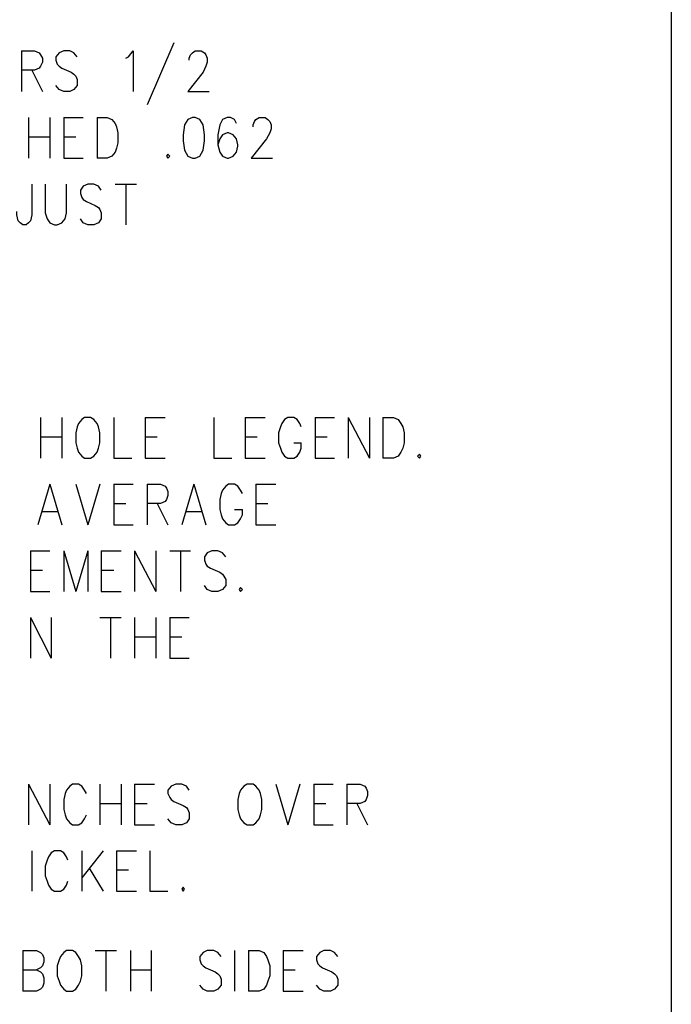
# Model space of a CAD drawing. Extents: x 11.9 to 28.1, y 10.8 to 21.2.
# Tile 41 of 43: x 27.1 to 28.1, y 18.2 to 19.6. Entities that reach past the tile are written whole.
import ezdxf

# ---------------------------------------------------------------- set-up
doc = ezdxf.new("R2010")
doc.units = 0
doc.header["$MEASUREMENT"] = 0
doc.layers.add('LAYNR1', color=2, linetype='Continuous')

msp = doc.modelspace()

# ---------------------------------------------------------------- linework, layer by layer
at = {"layer": 'LAYNR1', "color": 7}
for points in [[(28.093, 21.199), (28.093, 10.799)], [(27.346, 19.612), (27.306, 19.519)], [(27.117, 19.6), (27.117, 19.539)], [(27.117, 19.6), (27.137, 19.6), (27.144, 19.597), (27.146, 19.594), (27.149, 19.589), (27.149, 19.583), (27.146, 19.577), (27.144, 19.574), (27.137, 19.571), (27.117, 19.571)], [(27.201, 19.591), (27.196, 19.597), (27.19, 19.6), (27.181, 19.6), (27.174, 19.597), (27.169, 19.591), (27.169, 19.586)], [(27.274, 19.589), (27.278, 19.591), (27.285, 19.6), (27.285, 19.539)], [(27.369, 19.586), (27.369, 19.589), (27.371, 19.594), (27.374, 19.597), (27.378, 19.6), (27.387, 19.6), (27.392, 19.597), (27.394, 19.594), (27.396, 19.589), (27.396, 19.583), (27.394, 19.577), (27.39, 19.568), (27.367, 19.539)], [(27.169, 19.586), (27.171, 19.58), (27.174, 19.577), (27.178, 19.574), (27.192, 19.568), (27.196, 19.565), (27.199, 19.562)], [(27.133, 19.571), (27.149, 19.539)], [(27.199, 19.562), (27.201, 19.557), (27.201, 19.548), (27.196, 19.542), (27.19, 19.539)], [(27.181, 19.539), (27.174, 19.542), (27.169, 19.548)], [(27.19, 19.539), (27.181, 19.539)], [(27.367, 19.539), (27.399, 19.539)], [(27.128, 19.5), (27.128, 19.439)], [(27.16, 19.5), (27.16, 19.439)], [(27.181, 19.5), (27.181, 19.439)], [(27.181, 19.5), (27.21, 19.5)], [(27.231, 19.5), (27.231, 19.439)], [(27.231, 19.5), (27.246, 19.5), (27.253, 19.497), (27.258, 19.491), (27.26, 19.486)], [(27.374, 19.5), (27.367, 19.497), (27.362, 19.489), (27.36, 19.474), (27.36, 19.465), (27.362, 19.451), (27.367, 19.442), (27.374, 19.439)], [(27.378, 19.439), (27.385, 19.442), (27.39, 19.451), (27.392, 19.465), (27.392, 19.474), (27.39, 19.489), (27.385, 19.497), (27.378, 19.5), (27.374, 19.5)], [(27.44, 19.491), (27.437, 19.497), (27.431, 19.5), (27.426, 19.5), (27.419, 19.497), (27.415, 19.489), (27.412, 19.474), (27.412, 19.459), (27.415, 19.448), (27.419, 19.442), (27.426, 19.439)], [(27.465, 19.486), (27.465, 19.489), (27.467, 19.494), (27.469, 19.497), (27.474, 19.5), (27.483, 19.5), (27.487, 19.497), (27.49, 19.494), (27.492, 19.489), (27.492, 19.483), (27.49, 19.477), (27.485, 19.468), (27.462, 19.439)], [(27.26, 19.486), (27.262, 19.477), (27.262, 19.462)], [(27.128, 19.471), (27.16, 19.471)], [(27.181, 19.471), (27.199, 19.471)], [(27.428, 19.439), (27.435, 19.442), (27.44, 19.448), (27.442, 19.457), (27.442, 19.459), (27.44, 19.468), (27.435, 19.474), (27.428, 19.477), (27.426, 19.477), (27.419, 19.474), (27.415, 19.468), (27.412, 19.459)], [(27.262, 19.462), (27.26, 19.454), (27.258, 19.448), (27.253, 19.442), (27.246, 19.439)], [(27.337, 19.445), (27.335, 19.442), (27.337, 19.439)], [(27.337, 19.439), (27.34, 19.442), (27.337, 19.445)], [(27.181, 19.439), (27.21, 19.439)], [(27.246, 19.439), (27.231, 19.439)], [(27.374, 19.439), (27.378, 19.439)], [(27.426, 19.439), (27.428, 19.439)], [(27.462, 19.439), (27.494, 19.439)], [(27.133, 19.4), (27.133, 19.354), (27.131, 19.345), (27.128, 19.342), (27.124, 19.339)], [(27.153, 19.4), (27.153, 19.357), (27.156, 19.348), (27.16, 19.342), (27.167, 19.339)], [(27.171, 19.339), (27.178, 19.342), (27.183, 19.348), (27.185, 19.357), (27.185, 19.4)], [(27.237, 19.391), (27.233, 19.397), (27.226, 19.4), (27.217, 19.4), (27.21, 19.397), (27.206, 19.391), (27.206, 19.386)], [(27.258, 19.4), (27.29, 19.4)], [(27.274, 19.4), (27.274, 19.339)], [(27.206, 19.386), (27.208, 19.38), (27.21, 19.377), (27.215, 19.374), (27.228, 19.368), (27.233, 19.365), (27.235, 19.362)], [(27.119, 19.339), (27.115, 19.342), (27.112, 19.345), (27.11, 19.354), (27.11, 19.359)], [(27.235, 19.362), (27.237, 19.357), (27.237, 19.348), (27.233, 19.342), (27.226, 19.339)], [(27.124, 19.339), (27.119, 19.339)], [(27.167, 19.339), (27.171, 19.339)], [(27.217, 19.339), (27.21, 19.342), (27.206, 19.348)], [(27.226, 19.339), (27.217, 19.339)], [(27.146, 19.05), (27.146, 18.989)], [(27.178, 19.05), (27.178, 18.989)], [(27.212, 19.05), (27.208, 19.047), (27.203, 19.041), (27.201, 19.036)], [(27.233, 19.036), (27.231, 19.041), (27.226, 19.047), (27.221, 19.05), (27.212, 19.05)], [(27.256, 19.05), (27.256, 18.989)], [(27.303, 19.05), (27.303, 18.989)], [(27.303, 19.05), (27.333, 19.05)], [(27.406, 19.05), (27.406, 18.989)], [(27.453, 19.05), (27.453, 18.989)], [(27.453, 19.05), (27.483, 19.05)], [(27.537, 19.036), (27.535, 19.041), (27.531, 19.047), (27.526, 19.05), (27.517, 19.05), (27.512, 19.047), (27.508, 19.041), (27.506, 19.036)], [(27.558, 19.05), (27.558, 18.989)], [(27.558, 19.05), (27.587, 19.05)], [(27.608, 19.05), (27.608, 18.989)], [(27.608, 19.05), (27.64, 18.989)], [(27.64, 19.05), (27.64, 18.989)], [(27.66, 19.05), (27.66, 18.989)], [(27.66, 19.05), (27.676, 19.05), (27.683, 19.047), (27.687, 19.041), (27.69, 19.036)], [(27.201, 19.036), (27.199, 19.027), (27.199, 19.012)], [(27.235, 19.012), (27.235, 19.027), (27.233, 19.036)], [(27.506, 19.036), (27.503, 19.027), (27.503, 19.012)], [(27.69, 19.036), (27.692, 19.027), (27.692, 19.012)], [(27.146, 19.021), (27.178, 19.021)], [(27.199, 19.012), (27.201, 19.004), (27.203, 18.998), (27.208, 18.992), (27.212, 18.989)], [(27.221, 18.989), (27.226, 18.992), (27.231, 18.998), (27.233, 19.004), (27.235, 19.012)], [(27.303, 19.021), (27.321, 19.021)], [(27.453, 19.021), (27.471, 19.021)], [(27.503, 19.012), (27.506, 19.004), (27.508, 18.998), (27.512, 18.992), (27.517, 18.989)], [(27.526, 18.989), (27.531, 18.992), (27.535, 18.998), (27.537, 19.004), (27.537, 19.012)], [(27.526, 19.012), (27.537, 19.012)], [(27.558, 19.021), (27.576, 19.021)], [(27.692, 19.012), (27.69, 19.004), (27.687, 18.998), (27.683, 18.992), (27.676, 18.989)], [(27.212, 18.989), (27.221, 18.989)], [(27.256, 18.989), (27.283, 18.989)], [(27.303, 18.989), (27.333, 18.989)], [(27.406, 18.989), (27.433, 18.989)], [(27.453, 18.989), (27.483, 18.989)], [(27.517, 18.989), (27.526, 18.989)], [(27.558, 18.989), (27.587, 18.989)], [(27.676, 18.989), (27.66, 18.989)], [(27.715, 18.995), (27.712, 18.992), (27.715, 18.989)], [(27.715, 18.989), (27.717, 18.992), (27.715, 18.995)], [(27.16, 18.95), (27.142, 18.889)], [(27.16, 18.95), (27.178, 18.889)], [(27.199, 18.95), (27.217, 18.889)], [(27.235, 18.95), (27.217, 18.889)], [(27.256, 18.95), (27.256, 18.889)], [(27.256, 18.95), (27.285, 18.95)], [(27.306, 18.95), (27.306, 18.889)], [(27.306, 18.95), (27.326, 18.95), (27.333, 18.947), (27.335, 18.944), (27.337, 18.939), (27.337, 18.933), (27.335, 18.927), (27.333, 18.924), (27.326, 18.921), (27.306, 18.921)], [(27.376, 18.95), (27.358, 18.889)], [(27.376, 18.95), (27.394, 18.889)], [(27.449, 18.936), (27.446, 18.941), (27.442, 18.947), (27.437, 18.95), (27.428, 18.95), (27.424, 18.947), (27.419, 18.941), (27.417, 18.936)], [(27.469, 18.95), (27.469, 18.889)], [(27.469, 18.95), (27.499, 18.95)], [(27.417, 18.936), (27.415, 18.927), (27.415, 18.912)], [(27.149, 18.909), (27.171, 18.909)], [(27.256, 18.921), (27.274, 18.921)], [(27.321, 18.921), (27.337, 18.889)], [(27.365, 18.909), (27.387, 18.909)], [(27.415, 18.912), (27.417, 18.904), (27.419, 18.898), (27.424, 18.892), (27.428, 18.889)], [(27.437, 18.889), (27.442, 18.892), (27.446, 18.898), (27.449, 18.904), (27.449, 18.912)], [(27.437, 18.912), (27.449, 18.912)], [(27.469, 18.921), (27.487, 18.921)], [(27.256, 18.889), (27.285, 18.889)], [(27.428, 18.889), (27.437, 18.889)], [(27.469, 18.889), (27.499, 18.889)], [(27.131, 18.85), (27.131, 18.789)], [(27.131, 18.85), (27.16, 18.85)], [(27.181, 18.85), (27.181, 18.789)], [(27.181, 18.85), (27.199, 18.789)], [(27.217, 18.85), (27.199, 18.789)], [(27.217, 18.85), (27.217, 18.789)], [(27.237, 18.85), (27.237, 18.789)], [(27.237, 18.85), (27.267, 18.85)], [(27.287, 18.85), (27.287, 18.789)], [(27.287, 18.85), (27.319, 18.789)], [(27.319, 18.85), (27.319, 18.789)], [(27.34, 18.85), (27.371, 18.85)], [(27.356, 18.85), (27.356, 18.789)], [(27.424, 18.841), (27.419, 18.847), (27.412, 18.85), (27.403, 18.85), (27.396, 18.847), (27.392, 18.841), (27.392, 18.836)], [(27.392, 18.836), (27.394, 18.83), (27.396, 18.827), (27.401, 18.824), (27.415, 18.818), (27.419, 18.815), (27.421, 18.812)], [(27.131, 18.821), (27.149, 18.821)], [(27.237, 18.821), (27.256, 18.821)], [(27.421, 18.812), (27.424, 18.807), (27.424, 18.798), (27.419, 18.792), (27.412, 18.789)], [(27.403, 18.789), (27.396, 18.792), (27.392, 18.798)], [(27.446, 18.795), (27.444, 18.792), (27.446, 18.789)], [(27.446, 18.789), (27.449, 18.792), (27.446, 18.795)], [(27.131, 18.789), (27.16, 18.789)], [(27.237, 18.789), (27.267, 18.789)], [(27.412, 18.789), (27.403, 18.789)], [(27.131, 18.75), (27.131, 18.689)], [(27.131, 18.75), (27.162, 18.689)], [(27.162, 18.75), (27.162, 18.689)], [(27.235, 18.75), (27.267, 18.75)], [(27.251, 18.75), (27.251, 18.689)], [(27.287, 18.75), (27.287, 18.689)], [(27.319, 18.75), (27.319, 18.689)], [(27.34, 18.75), (27.34, 18.689)], [(27.34, 18.75), (27.369, 18.75)], [(27.287, 18.721), (27.319, 18.721)], [(27.34, 18.721), (27.358, 18.721)], [(27.34, 18.689), (27.369, 18.689)], [(27.128, 18.5), (27.128, 18.439)], [(27.128, 18.5), (27.16, 18.439)], [(27.16, 18.5), (27.16, 18.439)], [(27.215, 18.486), (27.212, 18.491), (27.208, 18.497), (27.203, 18.5), (27.194, 18.5), (27.19, 18.497), (27.185, 18.491), (27.183, 18.486)], [(27.235, 18.5), (27.235, 18.439)], [(27.267, 18.5), (27.267, 18.439)], [(27.287, 18.5), (27.287, 18.439)], [(27.287, 18.5), (27.317, 18.5)], [(27.369, 18.491), (27.365, 18.497), (27.358, 18.5), (27.349, 18.5), (27.342, 18.497), (27.337, 18.491), (27.337, 18.486)], [(27.456, 18.5), (27.451, 18.497), (27.446, 18.491), (27.444, 18.486)], [(27.476, 18.486), (27.474, 18.491), (27.469, 18.497), (27.465, 18.5), (27.456, 18.5)], [(27.499, 18.5), (27.517, 18.439)], [(27.535, 18.5), (27.517, 18.439)], [(27.556, 18.5), (27.556, 18.439)], [(27.556, 18.5), (27.585, 18.5)], [(27.606, 18.5), (27.606, 18.439)], [(27.606, 18.5), (27.626, 18.5), (27.633, 18.497), (27.635, 18.494), (27.637, 18.489), (27.637, 18.483), (27.635, 18.477), (27.633, 18.474), (27.626, 18.471), (27.606, 18.471)], [(27.183, 18.486), (27.181, 18.477), (27.181, 18.462)], [(27.337, 18.486), (27.34, 18.48), (27.342, 18.477), (27.346, 18.474), (27.36, 18.468), (27.365, 18.465), (27.367, 18.462)], [(27.444, 18.486), (27.442, 18.477), (27.442, 18.462)], [(27.478, 18.462), (27.478, 18.477), (27.476, 18.486)], [(27.235, 18.471), (27.267, 18.471)], [(27.287, 18.471), (27.306, 18.471)], [(27.556, 18.471), (27.574, 18.471)], [(27.621, 18.471), (27.637, 18.439)], [(27.181, 18.462), (27.183, 18.454), (27.185, 18.448), (27.19, 18.442), (27.194, 18.439)], [(27.203, 18.439), (27.208, 18.442), (27.212, 18.448), (27.215, 18.454)], [(27.367, 18.462), (27.369, 18.457), (27.369, 18.448), (27.365, 18.442), (27.358, 18.439)], [(27.442, 18.462), (27.444, 18.454), (27.446, 18.448), (27.451, 18.442), (27.456, 18.439)], [(27.465, 18.439), (27.469, 18.442), (27.474, 18.448), (27.476, 18.454), (27.478, 18.462)], [(27.194, 18.439), (27.203, 18.439)], [(27.287, 18.439), (27.317, 18.439)], [(27.349, 18.439), (27.342, 18.442), (27.337, 18.448)], [(27.358, 18.439), (27.349, 18.439)], [(27.456, 18.439), (27.465, 18.439)], [(27.556, 18.439), (27.585, 18.439)], [(27.133, 18.4), (27.133, 18.339)], [(27.187, 18.386), (27.185, 18.391), (27.181, 18.397), (27.176, 18.4), (27.167, 18.4), (27.162, 18.397), (27.158, 18.391), (27.156, 18.386)], [(27.208, 18.4), (27.208, 18.339)], [(27.24, 18.4), (27.208, 18.359)], [(27.26, 18.4), (27.26, 18.339)], [(27.26, 18.4), (27.29, 18.4)], [(27.31, 18.4), (27.31, 18.339)], [(27.156, 18.386), (27.153, 18.377), (27.153, 18.362)], [(27.153, 18.362), (27.156, 18.354), (27.158, 18.348), (27.162, 18.342), (27.167, 18.339)], [(27.219, 18.374), (27.24, 18.339)], [(27.26, 18.371), (27.278, 18.371)], [(27.176, 18.339), (27.181, 18.342), (27.185, 18.348), (27.187, 18.354)], [(27.167, 18.339), (27.176, 18.339)], [(27.26, 18.339), (27.29, 18.339)], [(27.31, 18.339), (27.337, 18.339)], [(27.36, 18.345), (27.358, 18.342), (27.36, 18.339)], [(27.36, 18.339), (27.362, 18.342), (27.36, 18.345)], [(27.119, 18.25), (27.119, 18.189)], [(27.119, 18.25), (27.14, 18.25), (27.146, 18.247), (27.149, 18.244), (27.151, 18.239), (27.151, 18.233), (27.149, 18.227), (27.146, 18.224), (27.14, 18.221)], [(27.185, 18.25), (27.181, 18.247), (27.176, 18.241), (27.174, 18.236)], [(27.206, 18.236), (27.203, 18.241), (27.199, 18.247), (27.194, 18.25), (27.185, 18.25)], [(27.228, 18.25), (27.26, 18.25)], [(27.244, 18.25), (27.244, 18.189)], [(27.281, 18.25), (27.281, 18.189)], [(27.312, 18.25), (27.312, 18.189)], [(27.417, 18.241), (27.412, 18.247), (27.406, 18.25), (27.396, 18.25), (27.39, 18.247), (27.385, 18.241), (27.385, 18.236)], [(27.437, 18.25), (27.437, 18.189)], [(27.458, 18.25), (27.458, 18.189)], [(27.458, 18.25), (27.474, 18.25), (27.481, 18.247), (27.485, 18.241), (27.487, 18.236)], [(27.51, 18.25), (27.51, 18.189)], [(27.51, 18.25), (27.54, 18.25)], [(27.592, 18.241), (27.587, 18.247), (27.581, 18.25), (27.571, 18.25), (27.565, 18.247), (27.56, 18.241), (27.56, 18.236)], [(27.174, 18.236), (27.171, 18.227), (27.171, 18.212)], [(27.208, 18.212), (27.208, 18.227), (27.206, 18.236)], [(27.385, 18.236), (27.387, 18.23), (27.39, 18.227), (27.394, 18.224), (27.408, 18.218), (27.412, 18.215), (27.415, 18.212)], [(27.487, 18.236), (27.49, 18.227), (27.49, 18.212)], [(27.56, 18.236), (27.562, 18.23), (27.565, 18.227), (27.569, 18.224), (27.583, 18.218), (27.587, 18.215), (27.59, 18.212)], [(27.119, 18.221), (27.14, 18.221), (27.146, 18.218), (27.149, 18.215), (27.151, 18.209), (27.151, 18.201), (27.149, 18.195), (27.146, 18.192), (27.14, 18.189)], [(27.281, 18.221), (27.312, 18.221)], [(27.51, 18.221), (27.528, 18.221)], [(27.171, 18.212), (27.174, 18.204), (27.176, 18.198), (27.181, 18.192), (27.185, 18.189)], [(27.194, 18.189), (27.199, 18.192), (27.203, 18.198), (27.206, 18.204), (27.208, 18.212)], [(27.415, 18.212), (27.417, 18.207), (27.417, 18.198), (27.412, 18.192), (27.406, 18.189)], [(27.49, 18.212), (27.487, 18.204), (27.485, 18.198), (27.481, 18.192), (27.474, 18.189)], [(27.59, 18.212), (27.592, 18.207), (27.592, 18.198), (27.587, 18.192), (27.581, 18.189)], [(27.14, 18.189), (27.119, 18.189)], [(27.185, 18.189), (27.194, 18.189)], [(27.396, 18.189), (27.39, 18.192), (27.385, 18.198)], [(27.406, 18.189), (27.396, 18.189)], [(27.474, 18.189), (27.458, 18.189)], [(27.51, 18.189), (27.54, 18.189)], [(27.571, 18.189), (27.565, 18.192), (27.56, 18.198)], [(27.581, 18.189), (27.571, 18.189)]]:
    msp.add_lwpolyline(points, dxfattribs=at)

doc.saveas('drawing.dxf')
